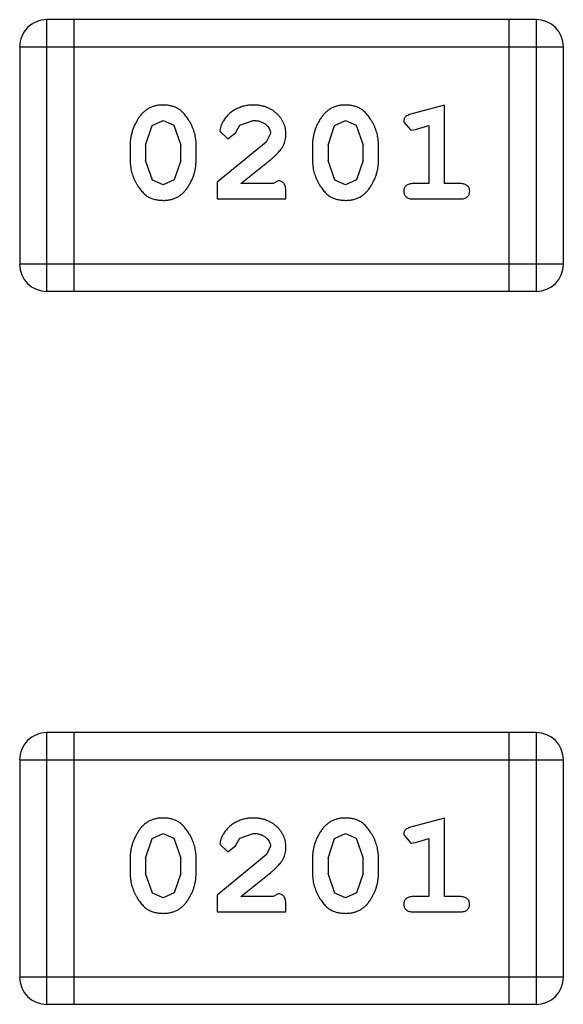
# Model space of a CAD drawing. Header units: inches. Extents: x 246 to 500, y -220 to -17.
# Tile 35 of 118: x 464.335 to 464.945, y -160.911 to -159.806. Entities that reach past the tile are written whole.
import ezdxf

# ---------------------------------------------------------------- set-up
doc = ezdxf.new("R2010")
doc.units = ezdxf.units.IN
doc.header["$LTSCALE"] = 1.21
doc.header["$MEASUREMENT"] = 0
doc.layers.get('0').update_dxf_attribs({"linetype": 'CONTINUOUS'})

msp = doc.modelspace()

# ---------------------------------------------------------------- linework, layer by layer
at = {"color": 7, "linetype": 'Continuous'}
for p, q in [((464.9145, -159.8061), (464.3658, -159.8061)), ((464.3658, -160.1109), (464.3658, -159.8061)), ((464.3963, -160.1109), (464.3963, -159.8061)), ((464.884, -159.8061), (464.884, -160.1109)), ((464.9145, -159.8061), (464.9145, -160.1109)), ((464.3354, -159.8366), (464.945, -159.8366)), ((464.3354, -159.8366), (464.3354, -160.0805)), ((464.945, -160.0805), (464.945, -159.8366)), ((464.8116, -159.9019), (464.7751, -159.9118)), ((464.8116, -159.99), (464.8116, -159.9019)), ((464.4765, -159.9468), (464.4838, -159.925)), ((464.4838, -159.925), (464.4962, -159.9192)), ((464.4962, -159.9192), (464.5083, -159.9245)), ((464.5083, -159.9245), (464.5159, -159.9468)), ((464.5772, -159.9331), (464.5822, -159.9246)), ((464.5822, -159.9246), (464.5971, -159.9192)), ((464.6811, -159.9468), (464.6883, -159.925)), ((464.6883, -159.925), (464.7007, -159.9192)), ((464.7007, -159.9192), (464.7128, -159.9245)), ((464.7128, -159.9245), (464.7204, -159.9468)), ((464.766, -159.921), (464.7739, -159.9302)), ((464.7739, -159.9302), (464.7793, -159.9292)), ((464.7793, -159.9292), (464.7943, -159.925)), ((464.7943, -159.925), (464.7943, -159.99)), ((464.5599, -159.9312), (464.5688, -159.9397)), ((464.5688, -159.9397), (464.5772, -159.9331)), ((464.6166, -159.9337), (464.6118, -159.9435)), ((464.4592, -159.9465), (464.4592, -159.9643)), ((464.4765, -159.9468), (464.4765, -159.964)), ((464.5159, -159.964), (464.5159, -159.9468)), ((464.5332, -159.9643), (464.5332, -159.9465)), ((464.6118, -159.9435), (464.5568, -159.9884)), ((464.6638, -159.9465), (464.6638, -159.9643)), ((464.6811, -159.9468), (464.6811, -159.964)), ((464.7204, -159.964), (464.7204, -159.9468)), ((464.7377, -159.9643), (464.7377, -159.9465)), ((464.4842, -159.9863), (464.4765, -159.964)), ((464.5159, -159.964), (464.5086, -159.9858)), ((464.5835, -159.99), (464.6171, -159.963)), ((464.6887, -159.9863), (464.6811, -159.964)), ((464.7204, -159.964), (464.7131, -159.9858)), ((464.4963, -159.9916), (464.4842, -159.9863)), ((464.5086, -159.9858), (464.4963, -159.9916)), ((464.5568, -159.9884), (464.5568, -160.0073)), ((464.6197, -159.99), (464.5835, -159.99)), ((464.6252, -159.9869), (464.6197, -159.99)), ((464.7008, -159.9916), (464.6887, -159.9863)), ((464.7131, -159.9858), (464.7008, -159.9916)), ((464.7943, -159.99), (464.777, -159.99)), ((464.8289, -159.99), (464.8116, -159.99)), ((464.6339, -160.0073), (464.6339, -159.9994)), ((464.5568, -160.0073), (464.6339, -160.0073)), ((464.777, -160.0073), (464.8289, -160.0073)), ((464.945, -160.0805), (464.3354, -160.0805)), ((464.3658, -160.1109), (464.9145, -160.1109)), ((464.9145, -160.6061), (464.3658, -160.6061)), ((464.3658, -160.9109), (464.3658, -160.6061)), ((464.3963, -160.9109), (464.3963, -160.6061)), ((464.884, -160.6061), (464.884, -160.9109)), ((464.9145, -160.6061), (464.9145, -160.9109)), ((464.3354, -160.6366), (464.945, -160.6366)), ((464.3354, -160.6366), (464.3354, -160.8805)), ((464.945, -160.8805), (464.945, -160.6366)), ((464.8116, -160.7019), (464.7751, -160.7118)), ((464.8116, -160.79), (464.8116, -160.7019)), ((464.4838, -160.725), (464.4962, -160.7192)), ((464.4962, -160.7192), (464.5083, -160.7245)), ((464.5083, -160.7245), (464.5159, -160.7468)), ((464.5772, -160.7331), (464.5822, -160.7246)), ((464.5822, -160.7246), (464.5971, -160.7192)), ((464.6883, -160.725), (464.7007, -160.7192)), ((464.7007, -160.7192), (464.7128, -160.7245)), ((464.7128, -160.7245), (464.7204, -160.7468)), ((464.766, -160.7209), (464.7739, -160.7302)), ((464.4765, -160.7468), (464.4838, -160.725)), ((464.5599, -160.7312), (464.5688, -160.7397)), ((464.5688, -160.7397), (464.5772, -160.7331)), ((464.6166, -160.7337), (464.6118, -160.7434)), ((464.6811, -160.7468), (464.6883, -160.725)), ((464.7739, -160.7302), (464.7793, -160.7292)), ((464.7793, -160.7292), (464.7943, -160.725)), ((464.7943, -160.725), (464.7943, -160.79)), ((464.4592, -160.7465), (464.4592, -160.7643)), ((464.5332, -160.7643), (464.5332, -160.7465)), ((464.6118, -160.7434), (464.5568, -160.7884)), ((464.6638, -160.7465), (464.6638, -160.7643)), ((464.7377, -160.7643), (464.7377, -160.7465)), ((464.4765, -160.7468), (464.4765, -160.764)), ((464.5159, -160.764), (464.5159, -160.7468)), ((464.6811, -160.7468), (464.6811, -160.764)), ((464.7204, -160.764), (464.7204, -160.7468)), ((464.4842, -160.7863), (464.4765, -160.764)), ((464.5159, -160.764), (464.5086, -160.7858)), ((464.5835, -160.79), (464.6171, -160.763)), ((464.6887, -160.7863), (464.6811, -160.764)), ((464.7204, -160.764), (464.7131, -160.7858)), ((464.4963, -160.7916), (464.4842, -160.7863)), ((464.5086, -160.7858), (464.4963, -160.7916)), ((464.5568, -160.7884), (464.5568, -160.8073)), ((464.6197, -160.79), (464.5835, -160.79)), ((464.6252, -160.7868), (464.6197, -160.79)), ((464.7008, -160.7916), (464.6887, -160.7863)), ((464.7131, -160.7858), (464.7008, -160.7916)), ((464.7943, -160.79), (464.777, -160.79)), ((464.8289, -160.79), (464.8116, -160.79)), ((464.6339, -160.8073), (464.6339, -160.7994)), ((464.5568, -160.8073), (464.6339, -160.8073)), ((464.777, -160.8073), (464.8289, -160.8073)), ((464.945, -160.8805), (464.3354, -160.8805)), ((464.3658, -160.9109), (464.9145, -160.9109))]:
    msp.add_line(p, q, dxfattribs=at)
for centre, start, end in [((464.3658, -159.8366), 89.9999, 179.9999), ((464.9145, -159.8366), 359.9999, 89.9999), ((464.3658, -160.0805), 179.9999, 269.9999), ((464.9145, -160.0805), 269.9999, 359.9999), ((464.3658, -160.6366), 89.9999, 179.9999), ((464.9145, -160.6366), 359.9999, 89.9999), ((464.3658, -160.8805), 179.9999, 269.9999), ((464.9145, -160.8805), 269.9999, 359.9999)]:
    msp.add_arc(centre, 0.0305, start, end, dxfattribs=at)
for points, knots in [([(464.496, -159.9019), (464.4946, -159.9019), (464.4918, -159.902), (464.4877, -159.9027), (464.4839, -159.9039), (464.4803, -159.9054), (464.477, -159.9075), (464.474, -159.91), (464.4712, -159.913), (464.4687, -159.9164), (464.4665, -159.92), (464.4646, -159.9236), (464.4629, -159.9274), (464.4616, -159.9311), (464.4605, -159.9349), (464.4598, -159.9388), (464.4593, -159.9426), (464.4593, -159.9452), (464.4592, -159.9465)], [0, 0, 0, 0, 0.06692, 0.130834, 0.19258, 0.252759, 0.312631, 0.373411, 0.436359, 0.501894, 0.568244, 0.632472, 0.69556, 0.757163, 0.818592, 0.878885, 0.939235, 1, 1, 1, 1]), ([(464.5332, -159.9465), (464.5332, -159.9455), (464.5331, -159.9433), (464.5328, -159.9401), (464.5323, -159.937), (464.5316, -159.9339), (464.5307, -159.9308), (464.5296, -159.9278), (464.5283, -159.9248), (464.5268, -159.922), (464.5252, -159.9192), (464.5236, -159.9167), (464.5219, -159.9144), (464.5202, -159.9123), (464.5185, -159.9104), (464.5168, -159.9088), (464.5151, -159.9073), (464.5127, -159.9058), (464.5095, -159.9042), (464.5054, -159.9029), (464.5008, -159.9021), (464.4977, -159.902), (464.496, -159.9019)], [0, 0, 0, 0, 0.049855, 0.099516, 0.148482, 0.19758, 0.246804, 0.296268, 0.346517, 0.397047, 0.446826, 0.49336, 0.537801, 0.579207, 0.617974, 0.654833, 0.689171, 0.722088, 0.786392, 0.853518, 0.924186, 1, 1, 1, 1]), ([(464.5972, -159.9019), (464.5955, -159.902), (464.5921, -159.9021), (464.5872, -159.9029), (464.5825, -159.9044), (464.578, -159.9064), (464.5738, -159.9088), (464.5702, -159.9117), (464.567, -159.9149), (464.5645, -159.9185), (464.5625, -159.922), (464.5611, -159.9254), (464.5601, -159.9284), (464.56, -159.9303), (464.5599, -159.9312)], [0, 0, 0, 0, 0.098286, 0.193983, 0.289056, 0.384352, 0.477435, 0.566197, 0.652355, 0.737986, 0.818188, 0.887401, 0.94802, 1, 1, 1, 1]), ([(464.6339, -159.9347), (464.6338, -159.9336), (464.6338, -159.9314), (464.6333, -159.9281), (464.6325, -159.925), (464.6313, -159.922), (464.6299, -159.9192), (464.6281, -159.9165), (464.626, -159.9139), (464.6236, -159.9114), (464.6209, -159.9092), (464.6181, -159.9072), (464.6151, -159.9056), (464.6118, -159.9042), (464.6084, -159.9032), (464.6048, -159.9024), (464.6011, -159.902), (464.5985, -159.9019), (464.5972, -159.9019)], [0, 0, 0, 0, 0.060981, 0.120256, 0.178148, 0.236115, 0.293993, 0.352864, 0.413358, 0.476056, 0.539296, 0.602396, 0.665116, 0.728325, 0.792919, 0.859317, 0.928302, 1, 1, 1, 1]), ([(464.7006, -159.9019), (464.6991, -159.9019), (464.6963, -159.902), (464.6922, -159.9027), (464.6884, -159.9039), (464.6848, -159.9054), (464.6815, -159.9075), (464.6785, -159.91), (464.6757, -159.913), (464.6732, -159.9164), (464.671, -159.92), (464.6691, -159.9236), (464.6674, -159.9274), (464.6661, -159.9311), (464.665, -159.9349), (464.6643, -159.9388), (464.6638, -159.9426), (464.6638, -159.9452), (464.6638, -159.9465)], [0, 0, 0, 0, 0.06692, 0.130834, 0.19258, 0.252759, 0.312631, 0.373411, 0.436359, 0.501894, 0.568244, 0.632472, 0.69556, 0.757163, 0.818592, 0.878885, 0.939235, 1, 1, 1, 1]), ([(464.7377, -159.9465), (464.7377, -159.9455), (464.7376, -159.9433), (464.7373, -159.9401), (464.7368, -159.937), (464.7361, -159.9339), (464.7352, -159.9308), (464.7341, -159.9278), (464.7328, -159.9248), (464.7313, -159.922), (464.7297, -159.9192), (464.7281, -159.9167), (464.7264, -159.9144), (464.7248, -159.9123), (464.723, -159.9104), (464.7213, -159.9088), (464.7196, -159.9073), (464.7172, -159.9058), (464.7141, -159.9042), (464.7099, -159.9029), (464.7053, -159.9021), (464.7022, -159.902), (464.7006, -159.9019)], [0, 0, 0, 0, 0.049855, 0.099516, 0.148482, 0.19758, 0.246804, 0.296268, 0.346517, 0.397047, 0.446826, 0.49336, 0.537801, 0.579207, 0.617974, 0.654833, 0.689171, 0.722088, 0.786392, 0.853518, 0.924186, 1, 1, 1, 1]), ([(464.7751, -159.9118), (464.7742, -159.912), (464.7726, -159.9125), (464.7706, -159.9134), (464.7689, -159.9143), (464.7677, -159.9153), (464.7669, -159.9165), (464.7664, -159.9178), (464.766, -159.9193), (464.766, -159.9204), (464.766, -159.921)], [0, 0, 0, 0, 0.187321, 0.344927, 0.475328, 0.579604, 0.674244, 0.773631, 0.882025, 1, 1, 1, 1]), ([(464.5971, -159.9192), (464.5985, -159.9193), (464.6012, -159.9193), (464.605, -159.9202), (464.6084, -159.9216), (464.6112, -159.9235), (464.6136, -159.9258), (464.6153, -159.9282), (464.6164, -159.9309), (464.6165, -159.9328), (464.6166, -159.9337)], [0, 0, 0, 0, 0.156344, 0.299348, 0.4327, 0.561, 0.682299, 0.791883, 0.89611, 1, 1, 1, 1]), ([(464.6171, -159.963), (464.618, -159.9622), (464.6197, -159.9607), (464.622, -159.9585), (464.6242, -159.9564), (464.626, -159.9544), (464.6276, -159.9525), (464.629, -159.9508), (464.6301, -159.9491), (464.6312, -159.9471), (464.6323, -159.9445), (464.6332, -159.9413), (464.6338, -159.938), (464.6338, -159.9358), (464.6339, -159.9347)], [0, 0, 0, 0, 0.103002, 0.197728, 0.285279, 0.365235, 0.437224, 0.502446, 0.560545, 0.611446, 0.707576, 0.80349, 0.900532, 1, 1, 1, 1]), ([(464.4592, -159.9643), (464.4593, -159.9653), (464.4593, -159.9675), (464.4596, -159.9707), (464.4601, -159.9738), (464.4608, -159.9769), (464.4617, -159.9799), (464.4628, -159.9829), (464.4641, -159.9859), (464.4655, -159.9888), (464.4671, -159.9915), (464.4687, -159.994), (464.4704, -159.9963), (464.472, -159.9985), (464.4737, -160.0003), (464.4754, -160.002), (464.4772, -160.0034), (464.4795, -160.005), (464.4827, -160.0066), (464.4869, -160.0079), (464.4915, -160.0087), (464.4946, -160.0088), (464.4963, -160.0089)], [0, 0, 0, 0, 0.049886, 0.09882, 0.148132, 0.19689, 0.246038, 0.295176, 0.345305, 0.395692, 0.445312, 0.491875, 0.535813, 0.577009, 0.616081, 0.652689, 0.687585, 0.720206, 0.785062, 0.85223, 0.923759, 1, 1, 1, 1]), ([(464.4963, -160.0089), (464.4977, -160.0088), (464.5006, -160.0088), (464.5046, -160.0081), (464.5085, -160.0069), (464.5121, -160.0053), (464.5154, -160.0033), (464.5184, -160.0008), (464.5212, -159.9979), (464.5237, -159.9945), (464.5259, -159.9909), (464.5278, -159.9872), (464.5295, -159.9835), (464.5308, -159.9797), (464.5319, -159.9759), (464.5326, -159.9721), (464.5331, -159.9682), (464.5332, -159.9656), (464.5332, -159.9643)], [0, 0, 0, 0, 0.067217, 0.131051, 0.19272, 0.252824, 0.312745, 0.373449, 0.436041, 0.501494, 0.567761, 0.632087, 0.695096, 0.757109, 0.817993, 0.878657, 0.939311, 1, 1, 1, 1]), ([(464.6638, -159.9643), (464.6638, -159.9653), (464.6638, -159.9675), (464.6641, -159.9707), (464.6646, -159.9738), (464.6653, -159.9769), (464.6662, -159.9799), (464.6673, -159.9829), (464.6686, -159.9859), (464.67, -159.9888), (464.6716, -159.9915), (464.6732, -159.994), (464.6749, -159.9963), (464.6765, -159.9985), (464.6782, -160.0003), (464.6799, -160.002), (464.6817, -160.0034), (464.684, -160.005), (464.6872, -160.0066), (464.6914, -160.0079), (464.696, -160.0087), (464.6992, -160.0088), (464.7008, -160.0089)], [0, 0, 0, 0, 0.049886, 0.09882, 0.148132, 0.19689, 0.246038, 0.295176, 0.345305, 0.395692, 0.445312, 0.491875, 0.535813, 0.577009, 0.616081, 0.652689, 0.687585, 0.720206, 0.785062, 0.85223, 0.923759, 1, 1, 1, 1]), ([(464.7008, -160.0089), (464.7022, -160.0088), (464.7051, -160.0088), (464.7092, -160.0081), (464.713, -160.0069), (464.7166, -160.0053), (464.7199, -160.0033), (464.7229, -160.0008), (464.7257, -159.9979), (464.7282, -159.9945), (464.7304, -159.9909), (464.7323, -159.9872), (464.734, -159.9835), (464.7354, -159.9797), (464.7364, -159.9759), (464.7372, -159.9721), (464.7376, -159.9682), (464.7377, -159.9656), (464.7377, -159.9643)], [0, 0, 0, 0, 0.067217, 0.131051, 0.19272, 0.252824, 0.312745, 0.373449, 0.436041, 0.501494, 0.567761, 0.632087, 0.695096, 0.757109, 0.817993, 0.878657, 0.939311, 1, 1, 1, 1]), ([(464.6339, -159.9994), (464.6338, -159.9984), (464.6338, -159.9964), (464.6334, -159.9937), (464.6327, -159.9914), (464.6316, -159.9897), (464.6303, -159.9884), (464.6288, -159.9875), (464.6271, -159.9869), (464.6258, -159.9869), (464.6252, -159.9869)], [0, 0, 0, 0, 0.1844, 0.34094, 0.473574, 0.586824, 0.690029, 0.789175, 0.890445, 1, 1, 1, 1]), ([(464.777, -159.99), (464.7761, -159.99), (464.7744, -159.9901), (464.7721, -159.9905), (464.7702, -159.9913), (464.7686, -159.9924), (464.7675, -159.9937), (464.7666, -159.9952), (464.7661, -159.9969), (464.766, -159.9981), (464.766, -159.9987)], [0, 0, 0, 0, 0.169102, 0.317658, 0.446239, 0.563118, 0.671828, 0.776546, 0.884858, 1, 1, 1, 1]), ([(464.84, -159.9987), (464.8399, -159.9981), (464.8399, -159.9969), (464.8394, -159.9952), (464.8385, -159.9937), (464.8373, -159.9924), (464.8358, -159.9913), (464.8338, -159.9905), (464.8315, -159.9901), (464.8298, -159.99), (464.8289, -159.99)], [0, 0, 0, 0, 0.11517, 0.223509, 0.328254, 0.438012, 0.553651, 0.682263, 0.830856, 1, 1, 1, 1]), ([(464.766, -159.9987), (464.766, -159.9993), (464.7661, -160.0005), (464.7666, -160.0021), (464.7674, -160.0036), (464.7686, -160.005), (464.7702, -160.0061), (464.7721, -160.0068), (464.7744, -160.0073), (464.7761, -160.0073), (464.777, -160.0073)], [0, 0, 0, 0, 0.115051, 0.223278, 0.329269, 0.437893, 0.554681, 0.682591, 0.83103, 1, 1, 1, 1]), ([(464.8289, -160.0073), (464.8298, -160.0073), (464.8315, -160.0073), (464.8338, -160.0068), (464.8358, -160.0061), (464.8373, -160.005), (464.8385, -160.0037), (464.8393, -160.0021), (464.8399, -160.0005), (464.8399, -159.9993), (464.84, -159.9987)], [0, 0, 0, 0, 0.169012, 0.317488, 0.445429, 0.560977, 0.67065, 0.776666, 0.88492, 1, 1, 1, 1]), ([(464.496, -160.7019), (464.4946, -160.7019), (464.4918, -160.702), (464.4877, -160.7027), (464.4839, -160.7038), (464.4803, -160.7054), (464.477, -160.7075), (464.4739, -160.71), (464.4712, -160.713), (464.4687, -160.7164), (464.4665, -160.72), (464.4646, -160.7236), (464.4629, -160.7273), (464.4616, -160.7311), (464.4605, -160.7349), (464.4598, -160.7387), (464.4593, -160.7426), (464.4593, -160.7452), (464.4592, -160.7465)], [0, 0, 0, 0, 0.06692, 0.130834, 0.19258, 0.252759, 0.312631, 0.373411, 0.436359, 0.501894, 0.568244, 0.632472, 0.69556, 0.757163, 0.818592, 0.878885, 0.939235, 1, 1, 1, 1]), ([(464.5332, -160.7465), (464.5332, -160.7454), (464.5331, -160.7433), (464.5328, -160.7401), (464.5323, -160.737), (464.5316, -160.7339), (464.5307, -160.7308), (464.5296, -160.7278), (464.5283, -160.7248), (464.5268, -160.722), (464.5252, -160.7192), (464.5236, -160.7167), (464.5219, -160.7144), (464.5202, -160.7122), (464.5185, -160.7104), (464.5168, -160.7087), (464.5151, -160.7073), (464.5127, -160.7058), (464.5095, -160.7042), (464.5054, -160.7028), (464.5008, -160.702), (464.4977, -160.7019), (464.496, -160.7019)], [0, 0, 0, 0, 0.049855, 0.099516, 0.148482, 0.19758, 0.246804, 0.296268, 0.346517, 0.397047, 0.446826, 0.49336, 0.537801, 0.579207, 0.617974, 0.654833, 0.689171, 0.722088, 0.786392, 0.853518, 0.924186, 1, 1, 1, 1]), ([(464.5972, -160.7019), (464.5955, -160.702), (464.5921, -160.7021), (464.5872, -160.7029), (464.5825, -160.7044), (464.578, -160.7063), (464.5738, -160.7088), (464.5702, -160.7117), (464.567, -160.7149), (464.5645, -160.7185), (464.5625, -160.722), (464.5611, -160.7254), (464.5601, -160.7284), (464.56, -160.7303), (464.5599, -160.7312)], [0, 0, 0, 0, 0.098286, 0.193983, 0.289056, 0.384352, 0.477435, 0.566197, 0.652355, 0.737986, 0.818188, 0.887401, 0.94802, 1, 1, 1, 1]), ([(464.6339, -160.7347), (464.6338, -160.7335), (464.6338, -160.7313), (464.6333, -160.7281), (464.6325, -160.725), (464.6313, -160.722), (464.6299, -160.7192), (464.6281, -160.7165), (464.626, -160.7139), (464.6236, -160.7114), (464.6209, -160.7092), (464.6181, -160.7072), (464.6151, -160.7056), (464.6118, -160.7042), (464.6084, -160.7032), (464.6048, -160.7024), (464.6011, -160.702), (464.5985, -160.7019), (464.5972, -160.7019)], [0, 0, 0, 0, 0.060981, 0.120256, 0.178148, 0.236115, 0.293993, 0.352864, 0.413358, 0.476056, 0.539296, 0.602396, 0.665116, 0.728325, 0.792919, 0.859317, 0.928302, 1, 1, 1, 1]), ([(464.7006, -160.7019), (464.6991, -160.7019), (464.6963, -160.702), (464.6922, -160.7027), (464.6884, -160.7038), (464.6848, -160.7054), (464.6815, -160.7075), (464.6785, -160.71), (464.6757, -160.713), (464.6732, -160.7164), (464.671, -160.72), (464.6691, -160.7236), (464.6674, -160.7273), (464.6661, -160.7311), (464.665, -160.7349), (464.6643, -160.7387), (464.6638, -160.7426), (464.6638, -160.7452), (464.6638, -160.7465)], [0, 0, 0, 0, 0.06692, 0.130834, 0.19258, 0.252759, 0.312631, 0.373411, 0.436359, 0.501894, 0.568244, 0.632472, 0.69556, 0.757163, 0.818592, 0.878885, 0.939235, 1, 1, 1, 1]), ([(464.7377, -160.7465), (464.7377, -160.7454), (464.7376, -160.7433), (464.7373, -160.7401), (464.7368, -160.737), (464.7361, -160.7339), (464.7352, -160.7308), (464.7341, -160.7278), (464.7328, -160.7248), (464.7313, -160.722), (464.7297, -160.7192), (464.7281, -160.7167), (464.7264, -160.7144), (464.7248, -160.7122), (464.723, -160.7104), (464.7213, -160.7087), (464.7196, -160.7073), (464.7172, -160.7058), (464.7141, -160.7042), (464.7099, -160.7028), (464.7053, -160.702), (464.7022, -160.7019), (464.7006, -160.7019)], [0, 0, 0, 0, 0.049855, 0.099516, 0.148482, 0.19758, 0.246804, 0.296268, 0.346517, 0.397047, 0.446826, 0.49336, 0.537801, 0.579207, 0.617974, 0.654833, 0.689171, 0.722088, 0.786392, 0.853518, 0.924186, 1, 1, 1, 1]), ([(464.7751, -160.7118), (464.7742, -160.712), (464.7726, -160.7125), (464.7706, -160.7134), (464.7689, -160.7143), (464.7677, -160.7153), (464.7669, -160.7165), (464.7664, -160.7178), (464.766, -160.7193), (464.766, -160.7204), (464.766, -160.7209)], [0, 0, 0, 0, 0.187321, 0.344927, 0.475328, 0.579604, 0.674244, 0.773631, 0.882025, 1, 1, 1, 1]), ([(464.5971, -160.7192), (464.5985, -160.7192), (464.6012, -160.7193), (464.605, -160.7202), (464.6084, -160.7216), (464.6112, -160.7235), (464.6136, -160.7257), (464.6153, -160.7282), (464.6163, -160.7309), (464.6165, -160.7328), (464.6166, -160.7337)], [0, 0, 0, 0, 0.156344, 0.299348, 0.4327, 0.561, 0.682299, 0.791883, 0.89611, 1, 1, 1, 1]), ([(464.6171, -160.763), (464.618, -160.7622), (464.6197, -160.7607), (464.622, -160.7585), (464.6242, -160.7564), (464.626, -160.7544), (464.6276, -160.7525), (464.629, -160.7507), (464.6301, -160.7491), (464.6312, -160.7471), (464.6323, -160.7445), (464.6332, -160.7413), (464.6338, -160.738), (464.6338, -160.7358), (464.6339, -160.7347)], [0, 0, 0, 0, 0.103002, 0.197728, 0.285279, 0.365235, 0.437224, 0.502446, 0.560545, 0.611446, 0.707576, 0.80349, 0.900532, 1, 1, 1, 1]), ([(464.4592, -160.7643), (464.4593, -160.7653), (464.4593, -160.7675), (464.4596, -160.7706), (464.4601, -160.7738), (464.4608, -160.7769), (464.4617, -160.7799), (464.4628, -160.7829), (464.4641, -160.7859), (464.4655, -160.7887), (464.4671, -160.7915), (464.4687, -160.794), (464.4704, -160.7963), (464.472, -160.7984), (464.4737, -160.8003), (464.4754, -160.802), (464.4772, -160.8034), (464.4795, -160.805), (464.4827, -160.8066), (464.4869, -160.8079), (464.4915, -160.8087), (464.4946, -160.8088), (464.4963, -160.8089)], [0, 0, 0, 0, 0.049886, 0.09882, 0.148132, 0.19689, 0.246038, 0.295176, 0.345305, 0.395692, 0.445312, 0.491875, 0.535813, 0.577009, 0.616081, 0.652689, 0.687585, 0.720206, 0.785062, 0.85223, 0.923759, 1, 1, 1, 1]), ([(464.4963, -160.8089), (464.4977, -160.8088), (464.5005, -160.8088), (464.5046, -160.808), (464.5085, -160.8069), (464.5121, -160.8053), (464.5154, -160.8033), (464.5184, -160.8008), (464.5212, -160.7978), (464.5237, -160.7945), (464.5259, -160.7909), (464.5278, -160.7872), (464.5295, -160.7835), (464.5308, -160.7797), (464.5319, -160.7759), (464.5326, -160.7721), (464.5331, -160.7682), (464.5332, -160.7656), (464.5332, -160.7643)], [0, 0, 0, 0, 0.067217, 0.131051, 0.19272, 0.252824, 0.312745, 0.373449, 0.436041, 0.501494, 0.567761, 0.632087, 0.695096, 0.757109, 0.817993, 0.878657, 0.939311, 1, 1, 1, 1]), ([(464.6638, -160.7643), (464.6638, -160.7653), (464.6638, -160.7675), (464.6641, -160.7706), (464.6646, -160.7738), (464.6653, -160.7769), (464.6662, -160.7799), (464.6673, -160.7829), (464.6686, -160.7859), (464.67, -160.7887), (464.6716, -160.7915), (464.6732, -160.794), (464.6749, -160.7963), (464.6765, -160.7984), (464.6782, -160.8003), (464.6799, -160.802), (464.6817, -160.8034), (464.684, -160.805), (464.6872, -160.8066), (464.6914, -160.8079), (464.696, -160.8087), (464.6992, -160.8088), (464.7008, -160.8089)], [0, 0, 0, 0, 0.049886, 0.09882, 0.148132, 0.19689, 0.246038, 0.295176, 0.345305, 0.395692, 0.445312, 0.491875, 0.535813, 0.577009, 0.616081, 0.652689, 0.687585, 0.720206, 0.785062, 0.85223, 0.923759, 1, 1, 1, 1]), ([(464.7008, -160.8089), (464.7022, -160.8088), (464.7051, -160.8088), (464.7092, -160.808), (464.713, -160.8069), (464.7166, -160.8053), (464.7199, -160.8033), (464.7229, -160.8008), (464.7257, -160.7978), (464.7282, -160.7945), (464.7304, -160.7909), (464.7323, -160.7872), (464.734, -160.7835), (464.7354, -160.7797), (464.7364, -160.7759), (464.7372, -160.7721), (464.7376, -160.7682), (464.7377, -160.7656), (464.7377, -160.7643)], [0, 0, 0, 0, 0.067217, 0.131051, 0.19272, 0.252824, 0.312745, 0.373449, 0.436041, 0.501494, 0.567761, 0.632087, 0.695096, 0.757109, 0.817993, 0.878657, 0.939311, 1, 1, 1, 1]), ([(464.6339, -160.7994), (464.6338, -160.7984), (464.6338, -160.7964), (464.6334, -160.7937), (464.6327, -160.7914), (464.6316, -160.7897), (464.6303, -160.7884), (464.6288, -160.7875), (464.6271, -160.7869), (464.6258, -160.7869), (464.6252, -160.7868)], [0, 0, 0, 0, 0.1844, 0.34094, 0.473574, 0.586824, 0.690029, 0.789175, 0.890445, 1, 1, 1, 1]), ([(464.777, -160.79), (464.7761, -160.79), (464.7744, -160.7901), (464.7721, -160.7905), (464.7702, -160.7913), (464.7686, -160.7923), (464.7675, -160.7937), (464.7666, -160.7952), (464.7661, -160.7969), (464.766, -160.798), (464.766, -160.7986)], [0, 0, 0, 0, 0.169102, 0.317658, 0.446239, 0.563118, 0.671828, 0.776546, 0.884858, 1, 1, 1, 1]), ([(464.8399, -160.7986), (464.8399, -160.798), (464.8399, -160.7969), (464.8393, -160.7952), (464.8385, -160.7937), (464.8373, -160.7924), (464.8358, -160.7913), (464.8338, -160.7905), (464.8315, -160.7901), (464.8298, -160.79), (464.8289, -160.79)], [0, 0, 0, 0, 0.11517, 0.223509, 0.328254, 0.438012, 0.553651, 0.682263, 0.830856, 1, 1, 1, 1]), ([(464.766, -160.7986), (464.766, -160.7993), (464.7661, -160.8004), (464.7666, -160.8021), (464.7674, -160.8036), (464.7686, -160.805), (464.7702, -160.806), (464.7721, -160.8068), (464.7744, -160.8072), (464.7761, -160.8073), (464.777, -160.8073)], [0, 0, 0, 0, 0.115051, 0.223278, 0.329269, 0.437893, 0.554681, 0.682591, 0.83103, 1, 1, 1, 1]), ([(464.8289, -160.8073), (464.8298, -160.8073), (464.8315, -160.8072), (464.8338, -160.8068), (464.8358, -160.8061), (464.8373, -160.805), (464.8385, -160.8036), (464.8393, -160.8021), (464.8399, -160.8004), (464.8399, -160.7993), (464.8399, -160.7986)], [0, 0, 0, 0, 0.169012, 0.317488, 0.445429, 0.560977, 0.67065, 0.776666, 0.88492, 1, 1, 1, 1])]:
    msp.add_open_spline(points, degree=3, knots=knots, dxfattribs=at)

doc.saveas('drawing.dxf')
